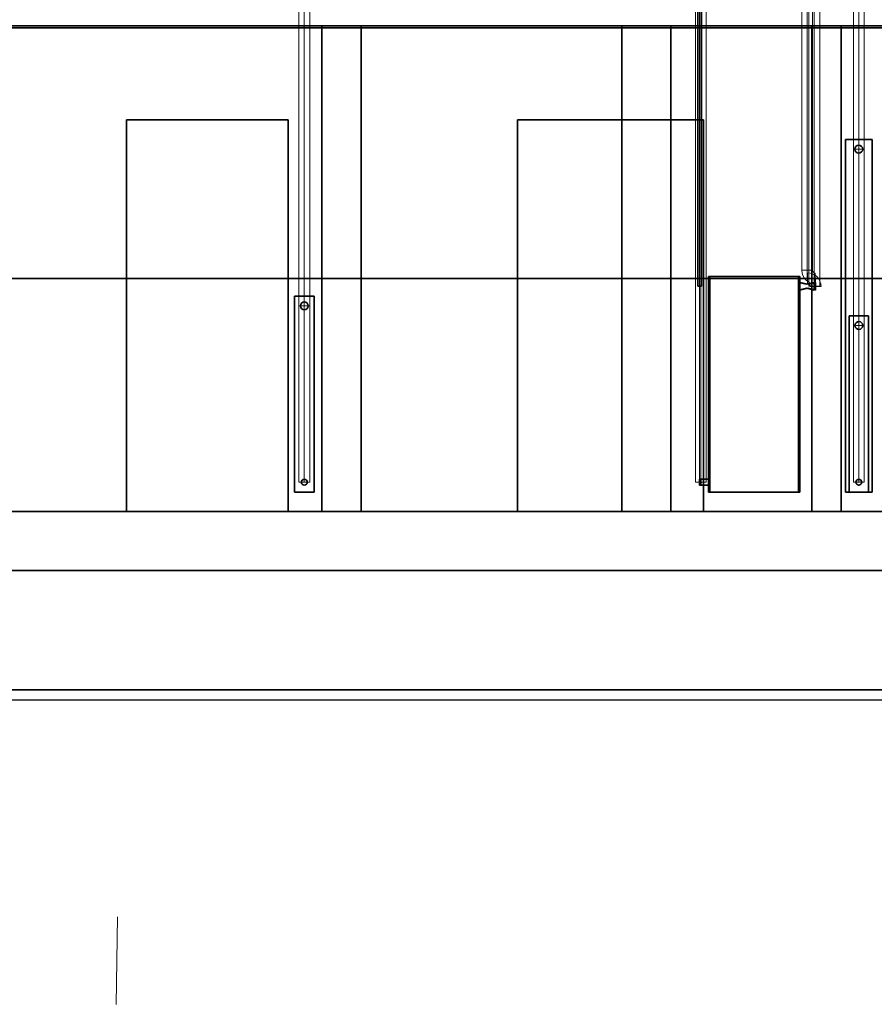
# Model space of a CAD drawing. Extents: x -223 to 557, y -138 to 606.
# Tile 234 of 256: x -70 to 17, y 425 to 526. Entities that reach past the tile are written whole.
import ezdxf
from ezdxf.lldxf.tags import DXFTag

# ---------------------------------------------------------------- set-up
doc = ezdxf.new("R2010")
doc.units = 0
doc.layers.get('0').update_dxf_attribs({"lineweight": 35})
for name, color, linetype, lineweight in [('5_EG-BESTAND', 7, 'Continuous', 25), ('5_EG-HLSE', 7, 'Continuous', 25), ('5_EG-NEU', 7, 'Continuous', 25), ('5_EG-SCHRAFF-FILL', 7, 'Continuous', 25), ('5_EG-TÜRSTEMPEL', 7, 'Continuous', 25), ('5_EG-WANDFLÄCHENMATERIAL', 7, 'Continuous', 25)]:
    doc.layers.add(name, color=color, linetype=linetype, lineweight=lineweight)
doc.layers.add('_3d_View_', color=7, linetype='Continuous')
for name, color, linetype, lineweight, true_color in [('A_Aussenwand-A07ALE5K1N', 3, 'Continuous', 35, 0x00ff00), ('A_Dach', 1, 'Continuous', 35, 0xff0000), ('A_Geschossdecke', 7, 'Continuous', 35, 0x008080), ('A_Innenwand', 7, 'Continuous', 35, 0x80ff80), ('A_RFB+FFB', 7, 'Continuous', 35, 0xb2b200), ('A_Tuer_3D-A07ALE5M1N', 9, 'Continuous', 18, 0x808080), ('H_Heizkoerper', 1, 'Continuous', 35, 0xff0000), ('H_Ruecklauf', 5, 'Continuous', 35, 0x0000ff), ('H_Ruecklauf_OG', 5, 'Continuous', 18, 0x0000ff), ('H_Vorlauf', 1, 'Continuous', 35, 0xff0000), ('H_Vorlauf_OG', 1, 'Continuous', 18, 0xff0000)]:
    doc.layers.add(name, color=color, linetype=linetype, lineweight=lineweight, true_color=true_color)
tags = doc.linetypes.add('ALL_S14', pattern=[0.002, 0.001, -0.001]).pattern_tags.tags
tags[6:7] = [DXFTag(74, 4), DXFTag(75, 0), DXFTag(340, '0'), DXFTag(46, 1.0), DXFTag(50, 0.0), DXFTag(44, 0.0), DXFTag(45, 0.0)]
tags[4:5] = [DXFTag(74, 4), DXFTag(75, 0), DXFTag(340, '0'), DXFTag(46, 1.0), DXFTag(50, 0.0), DXFTag(44, 0.0), DXFTag(45, 0.0)]
tags = doc.linetypes.add('PUNKT2_S9', pattern=[0.0005, 0, -0.0005]).pattern_tags.tags
tags[6:7] = [DXFTag(74, 4), DXFTag(75, 0), DXFTag(340, '0'), DXFTag(46, 1.0), DXFTag(50, 0.0), DXFTag(44, 0.0), DXFTag(45, 0.0)]
tags[4:5] = [DXFTag(74, 4), DXFTag(75, 0), DXFTag(340, '0'), DXFTag(46, 1.0), DXFTag(50, 0.0), DXFTag(44, 0.0), DXFTag(45, 0.0)]

# ---------------------------------------------------------------- blocks, each defined once
blk = doc.blocks.new('Referenz-A07ALDUO1N', base_point=(-167.67, -99.33))
at = {"layer": '5_EG-BESTAND', "color": 0, "linetype": 'PUNKT2_S9', "lineweight": 13, "ltscale": 0.13}
blk.add_line((-60.1, 434.13), (-60.24, 425.21), dxfattribs=at)
blk = doc.blocks.new('Heizkörper-A07ALE4W1N', base_point=(-42.04, 477.51))
at = {"color": 0, "linetype": 'ByBlock', "lineweight": -2, "ltscale": 0.35}
for p, q in [((-40.04, 497.51), (-42.04, 497.51)), ((-42.04, 497.51), (-42.04, 477.51)), ((-40.04, 477.51), (-40.04, 497.51)), ((-42.04, 477.51), (-40.04, 477.51))]:
    blk.add_line(p, q, dxfattribs=at)
at = {"layer": 'H_Ruecklauf', "linetype": 'ByBlock', "lineweight": -2, "ltscale": 0.35}
blk.add_circle((-41.04, 478.51), 0.3, dxfattribs=at)
at = {"layer": 'H_Vorlauf', "color": 0, "linetype": 'ByBlock', "lineweight": -2, "ltscale": 0.35}
blk.add_circle((-41.04, 496.51), 0.4, dxfattribs=at)
blk.add_circle((-41.04, 496.51), 0.4, dxfattribs=at)
blk = doc.blocks.new('Referenz-A07ALE4Y1N', base_point=(-167.67, 499.31))
at = {"layer": '5_EG-BESTAND', "color": 0, "linetype": 'ALL_S14', "lineweight": 13, "ltscale": 0.13}
for q in [(72.27, 499.31), (72.33, 499.31)]:
    blk.add_line((-123.35, 499.31), q, dxfattribs=at)
at = {"layer": '5_EG-BESTAND', "color": 0, "lineweight": 35}
for p, q in [((-123.29, 499.31), (77.36, 499.31)), ((-79.17, 499.31), (-1.65, 499.31)), ((-1.65, 499.31), (1.09, 499.31)), ((1.09, 499.31), (71.36, 499.31))]:
    blk.add_line(p, q, dxfattribs=at)
at = {"layer": '5_EG-HLSE', "color": 0, "lineweight": 13}
for p, q in [((-76.17, 499.31), (-66.77, 499.31)), ((-66.77, 499.31), (-76.17, 499.31)), ((-73.67, 499.31), (-67.47, 499.31)), ((-67.47, 499.31), (-73.67, 499.31)), ((-67.47, 499.31), (-67.47, 499.31)), ((-66.77, 499.31), (-66.77, 499.31)), ((-42.04, 499.31), (-40.04, 499.31)), ((-42.04, 499.31), (-42.04, 499.31)), ((-40.04, 499.31), (-42.04, 499.31)), ((-40.04, 499.31), (-42.04, 499.31)), ((-42.04, 499.31), (-42.04, 499.31)), ((-42.04, 499.31), (-40.04, 499.31)), ((-40.04, 499.31), (-40.04, 499.31)), ((-40.04, 499.31), (-40.04, 499.31)), ((-35.24, 499.31), (-35.24, 499.31)), ((-35.24, 499.31), (-26.73, 499.31)), ((-35.24, 499.31), (-26.73, 499.31)), ((-34.33, 499.31), (-33.11, 499.31)), ((-34.33, 499.31), (-33.11, 499.31)), ((-34.33, 499.31), (-33.11, 499.31)), ((-34.24, 499.31), (-34.24, 499.31)), ((-34.24, 499.31), (-31.24, 499.31)), ((-31.24, 499.31), (-34.24, 499.31)), ((-34.24, 499.31), (-34.24, 499.31)), ((-33.37, 499.31), (-34.07, 499.31)), ((-33.37, 499.31), (-34.07, 499.31)), ((-33.37, 499.31), (-34.07, 499.31)), ((-33.72, 499.31), (-33.72, 499.31)), ((-33.72, 499.31), (-33.72, 499.31)), ((-33.72, 499.31), (-33.72, 499.31)), ((-33.62, 499.31), (-32.62, 499.31)), ((-33.62, 499.31), (-33.62, 499.31)), ((-33.62, 499.31), (-32.62, 499.31)), ((-33.32, 499.31), (-32.75, 499.31)), ((-33.32, 499.31), (-33.32, 499.31)), ((-32.92, 499.31), (-32.75, 499.31)), ((-32.92, 499.31), (-32.92, 499.31)), ((-29.08, 499.31), (-32.79, 499.31)), ((-32.75, 499.31), (-23.75, 499.31)), ((-32.75, 499.31), (-23.75, 499.31)), ((-32.62, 499.31), (-32.62, 499.31)), ((-32.31, 499.31), (-31.1, 499.31)), ((-31.1, 499.31), (-32.31, 499.31)), ((-32.31, 499.31), (-32.31, 499.31)), ((-30.36, 499.31), (-31.49, 499.31)), ((-30.53, 499.31), (-31.31, 499.31)), ((-31.24, 499.31), (-31.24, 499.31)), ((-31.24, 499.31), (-31.24, 499.31)), ((-31.24, 499.31), (-31.24, 499.31)), ((-27.87, 499.31), (-31.1, 499.31)), ((-26.97, 499.31), (-31.1, 499.31)), ((-30.92, 499.31), (-30.92, 499.31)), ((-26.97, 499.31), (-27.87, 499.31)), ((-25.12, 499.31), (-26.97, 499.31)), ((-26.97, 499.31), (-25.12, 499.31)), ((-24.24, 499.31), (-26.73, 499.31)), ((-26.73, 499.31), (-24.24, 499.31)), ((-25.15, 499.31), (-25.45, 499.31)), ((-25.15, 499.31), (-25.15, 499.31)), ((-24.28, 499.31), (-24.55, 499.31)), ((-24.28, 499.31), (-24.28, 499.31)), ((-23.88, 499.31), (-23.88, 499.31)), ((-22.88, 499.31), (-23.88, 499.31)), ((-23.88, 499.31), (-22.88, 499.31)), ((-23.75, 499.31), (-23.18, 499.31)), ((-23.75, 499.31), (-23.58, 499.31)), ((-23.58, 499.31), (-23.58, 499.31)), ((-23.18, 499.31), (-23.18, 499.31)), ((-22.88, 499.31), (-22.88, 499.31)), ((-17.44, 499.31), (-21.04, 499.31)), ((-17.64, 499.31), (-20.24, 499.31)), ((-17.64, 499.31), (-20.14, 499.31)), ((-19.94, 499.31), (-19.94, 499.31)), ((-19.64, 499.31), (-19.94, 499.31)), ((-19.94, 499.31), (-18.94, 499.31)), ((-19.24, 499.31), (-19.64, 499.31)), ((-19.64, 499.31), (-19.64, 499.31)), ((-18.94, 499.31), (-19.24, 499.31)), ((-19.24, 499.31), (-19.24, 499.31)), ((-18.94, 499.31), (-18.94, 499.31)), ((-17.64, 499.31), (-15.44, 499.31)), ((-17.64, 499.31), (-15.44, 499.31)), ((-17.64, 499.31), (-15.44, 499.31)), ((-17.64, 499.31), (-15.44, 499.31)), ((-8.75, 499.31), (-17.44, 499.31)), ((-17.44, 499.31), (-8.75, 499.31)), ((-8.25, 499.31), (-16.25, 499.31)), ((-16.25, 499.31), (-15.74, 499.31)), ((-15.74, 499.31), (-8.74, 499.31)), ((-15.65, 499.31), (-14.83, 499.31)), ((-15.44, 499.31), (-12.84, 499.31)), ((-15.44, 499.31), (-12.94, 499.31)), ((-9.2, 499.31), (-15.28, 499.31)), ((-14.47, 499.31), (-15.15, 499.31)), ((-14.83, 499.31), (-13.38, 499.31)), ((-14.83, 499.31), (-13.38, 499.31)), ((-10.5, 499.31), (-14.08, 499.31)), ((-13.48, 499.31), (-13.49, 499.31)), ((-13.13, 499.31), (-13.38, 499.31)), ((-13.38, 499.31), (-13.13, 499.31)), ((-13.29, 499.31), (-13.29, 499.31)), ((-11.24, 499.31), (-13.25, 499.31)), ((-11.85, 499.31), (-11.44, 499.31)), ((-11.85, 499.31), (-11.44, 499.31)), ((-11.8, 499.31), (-11.8, 499.31)), ((-11.8, 499.31), (-11.8, 499.31)), ((-11.48, 499.31), (-11.8, 499.31)), ((-11.48, 499.31), (-11.8, 499.31)), ((-11.64, 499.31), (-11.64, 499.31)), ((-11.64, 499.31), (-11.64, 499.31)), ((-10.66, 499.31), (-10.67, 499.31)), ((-8.33, 499.31), (-8.81, 499.31)), ((-8.75, 499.31), (-8.64, 499.31)), ((-8.64, 499.31), (-8.75, 499.31)), ((-8.25, 499.31), (-8.74, 499.31)), ((-8.64, 499.31), (-8.64, 499.31)), ((-5.54, 499.31), (-5.54, 499.31)), ((-5.54, 499.31), (-5.24, 499.31)), ((-4.54, 499.31), (-5.54, 499.31)), ((-5.24, 499.31), (-4.84, 499.31)), ((-5.24, 499.31), (-5.24, 499.31)), ((-4.84, 499.31), (-4.54, 499.31)), ((-4.84, 499.31), (-4.84, 499.31)), ((-4.54, 499.31), (-4.54, 499.31)), ((-1.8, 499.31), (-3.64, 499.31)), ((-3.57, 499.31), (-3.64, 499.31)), ((-3.57, 499.31), (-3.64, 499.31)), ((-3.64, 499.31), (-3.64, 499.31)), ((-3.57, 499.31), (-3, 499.31)), ((-3, 499.31), (-3.57, 499.31)), ((-3.3, 499.31), (-3.3, 499.31)), ((-3.3, 499.31), (-2.9, 499.31)), ((-2.9, 499.31), (-3.3, 499.31)), ((-3.3, 499.31), (4.73, 499.31)), ((-3.3, 499.31), (4.73, 499.31)), ((-0.25, 499.31), (-3, 499.31)), ((-0.25, 499.31), (-3, 499.31)), ((-0.25, 499.31), (-2.9, 499.31)), ((-0.25, 499.31), (-2.85, 499.31)), ((-1.11, 499.31), (-1.8, 499.31)), ((-1.46, 499.31), (-1.46, 499.31)), ((-1.46, 499.31), (-1.46, 499.31)), ((-1.11, 499.31), (-0.35, 499.31)), ((-0.25, 499.31), (-0.25, 499.31)), ((-0.25, 499.31), (4.72, 499.31)), ((-0.25, 499.31), (-0.25, 499.31)), ((-0.25, 499.31), (4.72, 499.31)), ((-0.25, 499.31), (4.13, 499.31)), ((-0.25, 499.31), (4.13, 499.31)), ((-0.03, 499.31), (-0.03, 499.31)), ((9.96, 499.31), (0.76, 499.31)), ((9.96, 499.31), (0.76, 499.31)), ((0.76, 499.31), (0.76, 499.31)), ((2.63, 499.31), (2.63, 499.31)), ((4.13, 499.31), (4.73, 499.31)), ((4.73, 499.31), (4.13, 499.31)), ((4.72, 499.31), (5.92, 499.31)), ((5.92, 499.31), (4.72, 499.31)), ((4.73, 499.31), (4.73, 499.31)), ((5.92, 499.31), (5.92, 499.31)), ((5.92, 499.31), (5.92, 499.31)), ((5.92, 499.31), (5.92, 499.31)), ((5.92, 499.31), (5.92, 499.31)), ((7.7, 499.31), (7.7, 499.31)), ((7.7, 499.31), (10.7, 499.31)), ((10.7, 499.31), (7.7, 499.31)), ((7.7, 499.31), (7.7, 499.31)), ((9.96, 499.31), (9.96, 499.31)), ((10.7, 499.31), (10.7, 499.31)), ((10.7, 499.31), (10.7, 499.31)), ((10.7, 499.31), (10.7, 499.31)), ((16.91, 499.31), (14.19, 499.31)), ((14.19, 499.31), (14.19, 499.31)), ((14.19, 499.31), (16.91, 499.31)), ((14.56, 499.31), (14.56, 499.31)), ((14.56, 499.31), (16.56, 499.31)), ((16.56, 499.31), (14.56, 499.31)), ((16.56, 499.31), (16.56, 499.31)), ((16.91, 499.31), (16.91, 499.31))]:
    blk.add_line(p, q, dxfattribs=at)
at = {"layer": '5_EG-HLSE', "color": 0, "linetype": 'ALL_S14', "lineweight": 13, "ltscale": 0.13}
for p, q in [((-75.17, 499.31), (-69.17, 499.31)), ((-69.17, 499.31), (-75.17, 499.31)), ((-69.17, 499.31), (-69.17, 499.31)), ((8, 499.31), (-22, 499.31)), ((1.86, 499.31), (1.86, 499.31)), ((1.86, 499.31), (7.86, 499.31)), ((7.86, 499.31), (1.86, 499.31)), ((7.86, 499.31), (7.86, 499.31))]:
    blk.add_line(p, q, dxfattribs=at)
at = {"layer": '5_EG-HLSE', "color": 0, "lineweight": 18}
for p, q in [((-70, 499.31), (-71.8, 499.31)), ((-71.8, 499.31), (-70, 499.31)), ((-70, 499.31), (-70, 499.31)), ((-31.9, 499.31), (-33.7, 499.31)), ((-33.7, 499.31), (-33.7, 499.31)), ((-33.7, 499.31), (-31.9, 499.31)), ((-31.9, 499.31), (-31.9, 499.31)), ((-29.28, 499.31), (-31.08, 499.31)), ((-31.08, 499.31), (-31.08, 499.31)), ((-31.08, 499.31), (-29.28, 499.31)), ((-29.28, 499.31), (-29.28, 499.31)), ((10.04, 499.31), (8.24, 499.31)), ((8.24, 499.31), (8.24, 499.31)), ((8.24, 499.31), (10.04, 499.31)), ((10.04, 499.31), (10.04, 499.31)), ((12.66, 499.31), (10.86, 499.31)), ((10.86, 499.31), (10.86, 499.31)), ((10.86, 499.31), (12.66, 499.31)), ((12.66, 499.31), (12.66, 499.31))]:
    blk.add_line(p, q, dxfattribs=at)
at = {"layer": '5_EG-HLSE', "color": 0, "linetype": 'PUNKT2_S9', "lineweight": 13, "ltscale": 0.13}
for p, q in [((-7.06, 499.31), (-17.06, 499.31)), ((-7.06, 499.31), (-17.06, 499.31)), ((-17.06, 499.31), (-17.06, 499.31)), ((-8.16, 499.31), (-8.16, 499.31)), ((-8.16, 499.31), (-6.16, 499.31)), ((-6.16, 499.31), (-8.16, 499.31)), ((-7.06, 499.31), (-7.06, 499.31)), ((-6.16, 499.31), (-6.16, 499.31))]:
    blk.add_line(p, q, dxfattribs=at)
at = {"layer": '5_EG-NEU', "color": 0, "lineweight": 35}
for p, q in [((-82.37, 499.31), (-59.77, 499.31)), ((-82.37, 499.31), (-59.77, 499.31)), ((-59.77, 499.31), (-82.37, 499.31)), ((-59.77, 499.31), (-79.17, 499.31)), ((-59.77, 499.31), (-79.17, 499.31)), ((-59.77, 499.31), (-59.77, 499.31)), ((-59.77, 499.31), (-59.77, 499.31)), ((-39.24, 499.31), (-42.07, 499.31)), ((-42.07, 499.31), (-42.07, 499.31)), ((-42.07, 499.31), (-42.07, 499.31)), ((-39.24, 499.31), (-42.07, 499.31)), ((-42.07, 499.31), (-35.24, 499.31)), ((-42.07, 499.31), (-19.88, 499.31)), ((-19.88, 499.31), (-42.07, 499.31)), ((-39.24, 499.31), (-8.64, 499.31)), ((-39.24, 499.31), (-39.24, 499.31)), ((-39.24, 499.31), (-39.24, 499.31)), ((-35.24, 499.31), (10.76, 499.31)), ((-35.24, 499.31), (-35.24, 499.31)), ((-35.24, 499.31), (-19.88, 499.31)), ((-19.88, 499.31), (-19.88, 499.31)), ((-8.64, 499.31), (-8.64, 499.31)), ((-3.64, 499.31), (-3.64, 499.31)), ((-3.64, 499.31), (13.76, 499.31)), ((0.32, 499.31), (0.32, 499.31)), ((0.32, 499.31), (13.76, 499.31)), ((0.32, 499.31), (16.76, 499.31)), ((16.76, 499.31), (0.32, 499.31)), ((10.76, 499.31), (10.76, 499.31)), ((13.76, 499.31), (13.76, 499.31)), ((13.76, 499.31), (16.76, 499.31)), ((13.76, 499.31), (16.76, 499.31)), ((13.76, 499.31), (16.76, 499.31)), ((13.76, 499.31), (13.76, 499.31)), ((16.76, 499.31), (16.76, 499.31)), ((16.76, 499.31), (16.76, 499.31))]:
    blk.add_line(p, q, dxfattribs=at)
at = {"layer": '5_EG-NEU', "color": 0, "lineweight": 13}
for p, q in [((-60.37, 499.31), (-59.17, 499.31)), ((-60.37, 499.31), (-60.37, 499.31)), ((-60.37, 499.31), (-59.77, 499.31)), ((-59.77, 499.31), (-60.37, 499.31)), ((-60.37, 499.31), (-60.37, 499.31)), ((-60.37, 499.31), (-59.17, 499.31)), ((-59.17, 499.31), (-60.37, 499.31)), ((-60.37, 499.31), (-60.37, 499.31)), ((-60.37, 499.31), (-59.77, 499.31)), ((-59.77, 499.31), (-60.37, 499.31)), ((-60.37, 499.31), (-60.37, 499.31)), ((-59.77, 499.31), (-59.77, 499.31)), ((-59.77, 499.31), (-59.77, 499.31)), ((-59.17, 499.31), (-42.67, 499.31)), ((-59.17, 499.31), (-42.67, 499.31)), ((-59.17, 499.31), (-59.17, 499.31)), ((-59.17, 499.31), (-59.17, 499.31)), ((-42.67, 499.31), (-42.67, 499.31)), ((-41.47, 499.31), (-42.67, 499.31)), ((-42.67, 499.31), (-42.67, 499.31)), ((-42.67, 499.31), (-42.67, 499.31)), ((-41.47, 499.31), (-42.67, 499.31)), ((-42.67, 499.31), (-42.67, 499.31)), ((-42.67, 499.31), (-41.47, 499.31)), ((-41.47, 499.31), (-42.07, 499.31)), ((-42.07, 499.31), (-42.07, 499.31)), ((-42.07, 499.31), (-41.47, 499.31)), ((-41.47, 499.31), (-42.07, 499.31)), ((-42.07, 499.31), (-42.07, 499.31)), ((-42.07, 499.31), (-41.47, 499.31)), ((-41.47, 499.31), (-41.47, 499.31)), ((-41.47, 499.31), (-41.47, 499.31)), ((-41.47, 499.31), (-41.47, 499.31)), ((-41.47, 499.31), (-41.47, 499.31)), ((-39.24, 499.31), (-38.64, 499.31)), ((-39.24, 499.31), (-39.24, 499.31)), ((-39.24, 499.31), (-38.64, 499.31)), ((-39.24, 499.31), (-39.24, 499.31)), ((-38.64, 499.31), (-26.64, 499.31)), ((-38.64, 499.31), (-38.64, 499.31)), ((-38.64, 499.31), (-38.64, 499.31)), ((-26.64, 499.31), (-38.64, 499.31)), ((-20.48, 499.31), (-19.28, 499.31)), ((-20.48, 499.31), (-20.48, 499.31)), ((-20.48, 499.31), (-19.88, 499.31)), ((-19.88, 499.31), (-20.48, 499.31)), ((-20.48, 499.31), (-20.48, 499.31)), ((-19.88, 499.31), (-19.88, 499.31)), ((-19.28, 499.31), (-19.28, 499.31)), ((0.92, 499.31), (-0.28, 499.31)), ((-0.28, 499.31), (-0.28, 499.31)), ((0.92, 499.31), (0.32, 499.31)), ((0.32, 499.31), (0.32, 499.31)), ((0.32, 499.31), (0.92, 499.31)), ((0.92, 499.31), (0.92, 499.31)), ((0.92, 499.31), (0.92, 499.31)), ((12.56, 499.31), (13.76, 499.31)), ((12.56, 499.31), (13.76, 499.31)), ((13.42, 499.31), (12.56, 499.31)), ((12.56, 499.31), (12.56, 499.31)), ((13.42, 499.31), (12.56, 499.31)), ((12.56, 499.31), (12.56, 499.31)), ((13.42, 499.31), (13.42, 499.31)), ((13.42, 499.31), (13.76, 499.31)), ((13.42, 499.31), (13.42, 499.31)), ((13.42, 499.31), (13.76, 499.31)), ((13.63, 499.31), (31.33, 499.31)), ((31.33, 499.31), (13.63, 499.31)), ((13.76, 499.31), (13.76, 499.31)), ((13.76, 499.31), (13.76, 499.31)), ((16.16, 499.31), (17.36, 499.31)), ((16.16, 499.31), (16.16, 499.31)), ((16.16, 499.31), (16.76, 499.31)), ((16.76, 499.31), (16.16, 499.31)), ((16.16, 499.31), (16.16, 499.31)), ((16.16, 499.31), (17.36, 499.31)), ((17.36, 499.31), (16.16, 499.31)), ((16.16, 499.31), (16.16, 499.31)), ((16.16, 499.31), (16.76, 499.31)), ((16.76, 499.31), (16.16, 499.31)), ((16.16, 499.31), (16.16, 499.31)), ((16.76, 499.31), (16.76, 499.31)), ((16.76, 499.31), (16.76, 499.31))]:
    blk.add_line(p, q, dxfattribs=at)
at = {"layer": '5_EG-NEU', "color": 0, "linetype": 'PUNKT2_S9', "lineweight": 13, "ltscale": 0.13}
for p, q in [((-59.17, 499.31), (-42.67, 499.31)), ((-59.17, 499.31), (-42.67, 499.31)), ((-59.17, 499.31), (-42.67, 499.31)), ((-59.17, 499.31), (-42.67, 499.31)), ((-19.28, 499.31), (-0.28, 499.31)), ((-19.28, 499.31), (-0.28, 499.31))]:
    blk.add_line(p, q, dxfattribs=at)
at = {"layer": '5_EG-SCHRAFF-FILL', "color": 0, "lineweight": 13}
for p, q in [((-68.64, 499.31), (-72.14, 499.31)), ((-66.52, 499.31), (-70.02, 499.31)), ((-64.4, 499.31), (-67.9, 499.31)), ((-62.28, 499.31), (-65.78, 499.31)), ((-60.15, 499.31), (-63.65, 499.31)), ((-59.77, 499.31), (-61.53, 499.31)), ((-41.07, 499.31), (-42.07, 499.31)), ((-38.95, 499.31), (-42.07, 499.31)), ((-36.83, 499.31), (-40.32, 499.31)), ((-34.71, 499.31), (-38.2, 499.31)), ((-32.58, 499.31), (-36.08, 499.31)), ((-30.46, 499.31), (-33.96, 499.31)), ((-28.34, 499.31), (-31.83, 499.31)), ((-26.22, 499.31), (-29.71, 499.31)), ((-24.09, 499.31), (-27.59, 499.31)), ((-21.97, 499.31), (-25.47, 499.31)), ((-19.88, 499.31), (-23.35, 499.31)), ((-19.88, 499.31), (-21.23, 499.31)), ((1.35, 499.31), (0.32, 499.31)), ((3.48, 499.31), (0.32, 499.31)), ((5.6, 499.31), (2.11, 499.31)), ((7.72, 499.31), (4.23, 499.31)), ((9.84, 499.31), (6.35, 499.31)), ((11.97, 499.31), (8.47, 499.31)), ((14.09, 499.31), (10.59, 499.31)), ((16.21, 499.31), (12.71, 499.31)), ((16.76, 499.31), (14.83, 499.31))]:
    blk.add_line(p, q, dxfattribs=at)
at = {"layer": '5_EG-TÜRSTEMPEL', "color": 0, "lineweight": -2}
for p, q in [((-43.12, 499.31), (-58.72, 499.31)), ((-58.62, 499.31), (-43.22, 499.31)), ((-53.57, 499.31), (-56.07, 499.31)), ((-56.07, 499.31), (-56.07, 499.31)), ((-53.57, 499.31), (-56.07, 499.31)), ((-56.07, 499.31), (-56.07, 499.31)), ((-56.07, 499.31), (-53.57, 499.31)), ((-53.57, 499.31), (-53.57, 499.31)), ((-53.57, 499.31), (-53.57, 499.31)), ((-52.92, 499.31), (-52.92, 499.31)), ((-52.92, 499.31), (-52.92, 499.31)), ((-52.92, 499.31), (-52.92, 499.31)), ((-49.79, 499.31), (-52.29, 499.31)), ((-52.29, 499.31), (-52.29, 499.31)), ((-49.79, 499.31), (-52.29, 499.31)), ((-52.29, 499.31), (-52.29, 499.31)), ((-52.29, 499.31), (-49.79, 499.31)), ((-49.79, 499.31), (-49.79, 499.31)), ((-49.79, 499.31), (-49.79, 499.31)), ((-48.92, 499.31), (-48.92, 499.31)), ((-48.92, 499.31), (-48.92, 499.31)), ((-48.92, 499.31), (-48.92, 499.31)), ((-17.57, 499.31), (-1.98, 499.31)), ((-12.43, 499.31), (-14.93, 499.31)), ((-14.93, 499.31), (-14.93, 499.31)), ((-12.43, 499.31), (-12.43, 499.31)), ((-11.78, 499.31), (-11.78, 499.31)), ((-11.78, 499.31), (-11.78, 499.31)), ((-8.62, 499.31), (-11.12, 499.31)), ((-11.12, 499.31), (-11.12, 499.31)), ((-8.62, 499.31), (-8.62, 499.31)), ((-7.78, 499.31), (-7.78, 499.31)), ((-7.78, 499.31), (-7.78, 499.31))]:
    blk.add_line(p, q, dxfattribs=at)
at = {"layer": '5_EG-WANDFLÄCHENMATERIAL', "color": 0, "lineweight": 18}
for p, q in [((-69.49, 499.31), (-69.74, 499.31)), ((-69.49, 499.31), (-69.24, 499.31)), ((-63.84, 499.31), (-66.28, 499.31)), ((-66.28, 499.31), (-66.28, 499.31)), ((-66.28, 499.31), (-63.84, 499.31)), ((-62.95, 499.31), (-64.42, 499.31)), ((-64.42, 499.31), (-61.48, 499.31)), ((-63.84, 499.31), (-63.84, 499.31)), ((-62.95, 499.31), (-61.48, 499.31)), ((-59.32, 499.31), (-62.8, 499.31)), ((-62.8, 499.31), (-62.8, 499.31)), ((-62.8, 499.31), (-59.32, 499.31)), ((-59.32, 499.31), (-59.32, 499.31)), ((-50.73, 499.31), (-52.2, 499.31)), ((-52.2, 499.31), (-49.25, 499.31)), ((-49.36, 499.31), (-51.8, 499.31)), ((-51.8, 499.31), (-51.8, 499.31)), ((-51.8, 499.31), (-49.36, 499.31)), ((-50.73, 499.31), (-49.25, 499.31)), ((-49.36, 499.31), (-49.36, 499.31)), ((-41.38, 499.31), (-43.38, 499.31)), ((-43.38, 499.31), (-43.38, 499.31)), ((-43.38, 499.31), (-41.38, 499.31)), ((-41.38, 499.31), (-43.38, 499.31)), ((-43.38, 499.31), (-43.38, 499.31)), ((-43.38, 499.31), (-41.38, 499.31)), ((-41.38, 499.31), (-41.38, 499.31)), ((-41.38, 499.31), (-41.38, 499.31)), ((-39.24, 499.31), (-40.71, 499.31)), ((-40.71, 499.31), (-40.71, 499.31)), ((-39.24, 499.31), (-40.71, 499.31)), ((-39.24, 499.31), (-40.71, 499.31)), ((-40.71, 499.31), (-40.71, 499.31)), ((-39.24, 499.31), (-40.71, 499.31)), ((-35.24, 499.31), (-33.77, 499.31)), ((-35.24, 499.31), (-33.77, 499.31)), ((-33.77, 499.31), (-33.77, 499.31)), ((-31.24, 499.31), (-33.24, 499.31)), ((-33.24, 499.31), (-33.24, 499.31)), ((-33.24, 499.31), (-31.24, 499.31)), ((-31.24, 499.31), (-31.24, 499.31)), ((-22.28, 499.31), (-24.72, 499.31)), ((-24.72, 499.31), (-24.72, 499.31)), ((-24.72, 499.31), (-22.28, 499.31)), ((-21.39, 499.31), (-22.86, 499.31)), ((-22.86, 499.31), (-19.92, 499.31)), ((-22.28, 499.31), (-22.28, 499.31)), ((-21.39, 499.31), (-19.92, 499.31)), ((-17.77, 499.31), (-21.25, 499.31)), ((-21.25, 499.31), (-21.25, 499.31)), ((-21.25, 499.31), (-17.77, 499.31)), ((-17.77, 499.31), (-17.77, 499.31)), ((8.62, 499.31), (6.62, 499.31)), ((6.62, 499.31), (6.62, 499.31)), ((6.62, 499.31), (8.62, 499.31)), ((8.62, 499.31), (8.62, 499.31)), ((10.76, 499.31), (9.29, 499.31)), ((9.29, 499.31), (9.29, 499.31)), ((10.76, 499.31), (9.29, 499.31)), ((13.76, 499.31), (15.23, 499.31)), ((13.76, 499.31), (15.23, 499.31)), ((15.23, 499.31), (15.23, 499.31)), ((17.76, 499.31), (15.76, 499.31)), ((15.76, 499.31), (15.76, 499.31)), ((15.76, 499.31), (17.76, 499.31))]:
    blk.add_line(p, q, dxfattribs=at)
blk = doc.blocks.new('Heizkörper-A07ALE501N', base_point=(-0.69, 477.51))
at = {"color": 0, "linetype": 'ByBlock', "lineweight": -2, "ltscale": 0.35}
for p, q in [((9.41, 499.51), (0.21, 499.51)), ((0.21, 477.51), (0.21, 499.51)), ((9.41, 477.51), (9.41, 499.51)), ((9.41, 477.51), (0.21, 477.51))]:
    blk.add_line(p, q, dxfattribs=at)
at = {"layer": 'H_Ruecklauf', "linetype": 'ByBlock', "lineweight": -2, "ltscale": 0.35}
for p, q in [((0.21, 478.81), (-0.69, 478.81)), ((-0.69, 478.64), (-0.69, 478.81)), ((-0.69, 478.39), (-0.69, 478.64)), ((0.21, 478.64), (0.21, 478.81)), ((0.21, 478.39), (0.21, 478.64)), ((-0.69, 478.21), (-0.69, 478.39)), ((-0.69, 478.21), (0.21, 478.21)), ((0.21, 478.21), (0.21, 478.39))]:
    blk.add_line(p, q, dxfattribs=at)
at = {"layer": 'H_Vorlauf', "color": 0, "linetype": 'ByBlock', "lineweight": -2, "ltscale": 0.35}
for p, q in [((9.41, 498.11), (9.41, 498.91)), ((9.41, 498.91), (10.21, 498.71)), ((10.21, 498.71), (11.01, 498.91)), ((11.01, 498.11), (11.01, 498.91)), ((9.41, 498.11), (10.21, 498.31)), ((10.21, 498.31), (11.01, 498.11))]:
    blk.add_line(p, q, dxfattribs=at)
blk = doc.blocks.new('Referenz-A07ALE5G1N', base_point=(-123.9, 524.91))
at = {"layer": 'A_Dach', "color": 0, "linetype": 'ByBlock', "ltscale": 0.35}
for p, q in [((79.92, 524.91), (-123.46, 524.91)), ((-123.46, 524.91), (79.92, 524.91))]:
    blk.add_line(p, q, dxfattribs=at)
blk = doc.blocks.new('Heizkörper-A07ALE5I1N', base_point=(-42.04, 477.51))
at = {"color": 0, "linetype": 'ByBlock', "lineweight": -2, "ltscale": 0.35}
for p, q in [((-40.04, 497.51), (-42.04, 497.51)), ((-42.04, 497.51), (-42.04, 477.51)), ((-40.04, 477.51), (-40.04, 497.51)), ((-42.04, 477.51), (-40.04, 477.51))]:
    blk.add_line(p, q, dxfattribs=at)
at = {"layer": 'H_Ruecklauf', "linetype": 'ByBlock', "lineweight": -2, "ltscale": 0.35}
blk.add_circle((-41.04, 478.51), 0.3, dxfattribs=at)
at = {"layer": 'H_Vorlauf', "color": 0, "linetype": 'ByBlock', "lineweight": -2, "ltscale": 0.35}
blk.add_circle((-41.04, 496.51), 0.4, dxfattribs=at)
blk.add_circle((-41.04, 496.51), 0.4, dxfattribs=at)
blk = doc.blocks.new('Referenz-A07ALE5N1N', base_point=(-167.67, 457.31))
at = {"layer": 'A_Aussenwand-A07ALE5K1N', "color": 0, "linetype": 'ByBlock', "ltscale": 0.35}
for p, q in [((-8.64, 525.11), (-123.3, 525.11)), ((-8.64, 525.11), (-123.29, 525.11)), ((77.39, 525.11), (-8.64, 525.11)), ((-8.64, 525.11), (-8.64, 475.51)), ((71.3, 525.11), (-8.64, 525.11)), ((-8.64, 525.11), (-8.64, 475.51)), ((-8.64, 525.11), (-8.64, 525.11)), ((-8.64, 475.51), (-8.64, 525.11)), ((-8.64, 475.51), (-8.64, 525.11)), ((-8.64, 525.11), (-8.64, 525.11)), ((-123.3, 475.51), (-8.64, 475.51)), ((-123.29, 475.51), (-8.64, 475.51)), ((-8.64, 475.51), (77.39, 475.51)), ((-8.64, 475.51), (71.3, 475.51)), ((-8.64, 475.51), (-8.64, 475.51)), ((-8.64, 475.51), (-8.64, 475.51))]:
    blk.add_line(p, q, dxfattribs=at)
at = {"layer": 'A_Geschossdecke', "color": 0, "linetype": 'ByBlock', "ltscale": 0.35}
for p, q in [((77.34, 525.11), (-123.29, 525.11)), ((77.34, 475.51), (-123.29, 475.51)), ((77.34, 469.51), (-123.29, 469.51))]:
    blk.add_line(p, q, dxfattribs=at)
at = {"layer": 'A_Innenwand', "color": 0, "linetype": 'ByBlock', "ltscale": 0.35}
for p, q in [((-59.17, 525.11), (-82.38, 525.11)), ((-59.17, 525.11), (-79.18, 525.11)), ((-42.67, 525.11), (-59.17, 525.11)), ((-42.67, 525.11), (-59.17, 525.11)), ((-19.28, 525.11), (-42.67, 525.11)), ((-19.28, 525.11), (-42.67, 525.11)), ((13.76, 525.11), (-39.24, 525.11)), ((-39.24, 525.11), (-39.24, 475.51)), ((-39.24, 475.51), (-39.24, 525.11)), ((-39.24, 525.11), (-39.24, 525.11)), ((-39.24, 525.11), (-39.24, 475.51)), ((-39.24, 525.11), (-35.24, 525.11)), ((10.76, 525.11), (-35.24, 525.11)), ((-35.24, 525.11), (-35.24, 475.51)), ((-35.24, 475.51), (-35.24, 525.11)), ((-35.24, 525.11), (-35.24, 525.11)), ((-35.24, 525.11), (-35.24, 475.51)), ((-0.28, 525.11), (-19.28, 525.11)), ((-0.28, 525.11), (-19.28, 525.11)), ((-8.64, 475.51), (-8.64, 525.11)), ((-8.64, 525.11), (-8.64, 525.11)), ((-8.64, 525.11), (-8.64, 475.51)), ((-3.64, 475.51), (-3.64, 525.11)), ((-3.64, 525.11), (-3.64, 525.11)), ((-3.64, 525.11), (-3.64, 475.51)), ((17.36, 525.11), (-0.28, 525.11)), ((17.36, 525.11), (-0.28, 525.11)), ((10.76, 475.51), (10.76, 525.11)), ((10.76, 475.51), (10.76, 525.11)), ((10.76, 525.11), (10.76, 525.11)), ((10.76, 525.11), (10.76, 475.51)), ((13.76, 475.51), (13.76, 525.11)), ((13.76, 475.51), (13.76, 525.11)), ((13.76, 525.11), (13.76, 525.11)), ((13.76, 525.11), (13.76, 475.51)), ((-42.67, 515.51), (-59.17, 515.51)), ((-59.17, 515.51), (-42.67, 515.51)), ((-59.17, 515.51), (-59.17, 475.51)), ((-59.17, 475.51), (-59.17, 515.51)), ((-59.17, 515.51), (-59.17, 515.51)), ((-42.67, 475.51), (-42.67, 515.51)), ((-42.67, 515.51), (-42.67, 475.51)), ((-42.67, 515.51), (-42.67, 515.51)), ((-0.28, 515.51), (-19.28, 515.51)), ((-19.28, 515.51), (-0.28, 515.51)), ((-19.28, 515.51), (-19.28, 475.51)), ((-19.28, 475.51), (-19.28, 515.51)), ((-19.28, 515.51), (-19.28, 515.51)), ((-0.28, 475.51), (-0.28, 515.51)), ((-0.28, 515.51), (-0.28, 475.51)), ((-0.28, 515.51), (-0.28, 515.51)), ((-82.38, 475.51), (-59.17, 475.51)), ((-79.18, 475.51), (-59.17, 475.51)), ((-59.17, 475.51), (-59.17, 475.51)), ((-42.67, 475.51), (-42.67, 475.51)), ((-42.67, 475.51), (-19.28, 475.51)), ((-42.67, 475.51), (-19.28, 475.51)), ((-39.24, 475.51), (13.76, 475.51)), ((-39.24, 475.51), (-39.24, 475.51)), ((-35.24, 475.51), (-39.24, 475.51)), ((-35.24, 475.51), (10.76, 475.51)), ((-35.24, 475.51), (-35.24, 475.51)), ((-19.28, 475.51), (-19.28, 475.51)), ((-8.64, 475.51), (-8.64, 475.51)), ((-3.64, 475.51), (-3.64, 475.51)), ((-0.28, 475.51), (-0.28, 475.51)), ((-0.28, 475.51), (17.36, 475.51)), ((-0.28, 475.51), (17.36, 475.51)), ((10.76, 475.51), (10.76, 475.51)), ((13.76, 475.51), (13.76, 475.51))]:
    blk.add_line(p, q, dxfattribs=at)
at = {"layer": 'A_RFB+FFB', "color": 0, "linetype": 'ByBlock', "ltscale": 0.35}
for p, q in [((-122.26, 469.51), (77.39, 469.51)), ((77.39, 469.51), (-122.24, 469.51)), ((77.39, 469.51), (-122.24, 469.51)), ((-122.26, 457.31), (77.39, 457.31)), ((77.39, 457.31), (-122.24, 457.31)), ((77.39, 457.31), (-122.24, 457.31))]:
    blk.add_line(p, q, dxfattribs=at)
at = {"layer": 'A_Tuer_3D-A07ALE5M1N', "color": 0, "linetype": 'Continuous', "ltscale": 0.18}
for p, q in [((-59.17, 475.51), (-59.17, 515.51)), ((-59.17, 515.51), (-42.67, 515.51)), ((-42.67, 515.51), (-42.67, 475.51)), ((-19.28, 475.51), (-19.28, 515.51)), ((-19.28, 515.51), (-0.28, 515.51)), ((-0.28, 515.51), (-0.28, 475.51)), ((-42.67, 475.51), (-59.17, 475.51)), ((-0.28, 475.51), (-19.28, 475.51))]:
    blk.add_line(p, q, dxfattribs=at)
blk = doc.blocks.new('Heizkörper-A07ALE5T1N', base_point=(-0.56, 477.51))
at = {"color": 0, "linetype": 'ByBlock', "lineweight": -2, "ltscale": 0.35}
for p, q in [((9.54, 499.51), (0.34, 499.51)), ((0.34, 477.51), (0.34, 499.51)), ((9.54, 477.51), (9.54, 499.51)), ((9.54, 477.51), (0.34, 477.51))]:
    blk.add_line(p, q, dxfattribs=at)
at = {"layer": 'H_Ruecklauf', "linetype": 'ByBlock', "lineweight": -2, "ltscale": 0.35}
for p, q in [((0.34, 478.81), (-0.56, 478.81)), ((-0.56, 478.64), (-0.56, 478.81)), ((-0.56, 478.39), (-0.56, 478.64)), ((0.34, 478.64), (0.34, 478.81)), ((0.34, 478.39), (0.34, 478.64)), ((-0.56, 478.21), (-0.56, 478.39)), ((-0.56, 478.21), (0.34, 478.21)), ((0.34, 478.21), (0.34, 478.39))]:
    blk.add_line(p, q, dxfattribs=at)
at = {"layer": 'H_Vorlauf', "color": 0, "linetype": 'ByBlock', "lineweight": -2, "ltscale": 0.35}
for p, q in [((9.54, 498.11), (9.54, 498.91)), ((9.54, 498.91), (10.34, 498.71)), ((10.34, 498.71), (11.14, 498.91)), ((11.14, 498.11), (11.14, 498.91)), ((9.54, 498.11), (10.34, 498.31)), ((10.34, 498.31), (11.14, 498.11))]:
    blk.add_line(p, q, dxfattribs=at)
blk = doc.blocks.new('Heizkörper-A07ALE5V1N', base_point=(14.19, 477.51))
at = {"color": 0, "linetype": 'ByBlock', "lineweight": -2, "ltscale": 0.35}
for p, q in [((14.19, 477.51), (14.19, 513.51)), ((14.19, 513.51), (16.91, 513.51)), ((16.91, 513.51), (16.91, 477.51)), ((16.91, 477.51), (14.19, 477.51))]:
    blk.add_line(p, q, dxfattribs=at)
at = {"layer": 'H_Ruecklauf', "linetype": 'ByBlock', "lineweight": -2, "ltscale": 0.35}
blk.add_circle((15.55, 478.51), 0.3, dxfattribs=at)
at = {"layer": 'H_Vorlauf', "color": 0, "linetype": 'ByBlock', "lineweight": -2, "ltscale": 0.35}
blk.add_circle((15.55, 512.51), 0.4, dxfattribs=at)
blk.add_circle((15.55, 512.51), 0.4, dxfattribs=at)
blk = doc.blocks.new('Heizkörper-A07ALE5X1N', base_point=(14.56, 477.51))
at = {"color": 0, "linetype": 'ByBlock', "lineweight": -2, "ltscale": 0.35}
for p, q in [((14.56, 477.51), (14.56, 495.51)), ((14.56, 495.51), (16.56, 495.51)), ((16.56, 495.51), (16.56, 477.51)), ((16.56, 477.51), (14.56, 477.51))]:
    blk.add_line(p, q, dxfattribs=at)
at = {"layer": 'H_Ruecklauf', "linetype": 'ByBlock', "lineweight": -2, "ltscale": 0.35}
blk.add_circle((15.56, 478.51), 0.3, dxfattribs=at)
at = {"layer": 'H_Vorlauf', "color": 0, "linetype": 'ByBlock', "lineweight": -2, "ltscale": 0.35}
blk.add_circle((15.56, 494.51), 0.4, dxfattribs=at)
blk.add_circle((15.56, 494.51), 0.4, dxfattribs=at)
blk = doc.blocks.new('Rohr - 1703-A07ALE611N', base_point=(-43.41, 478.51))
at = {"color": 0, "linetype": 'ByBlock', "lineweight": -2, "ltscale": 0.18}
for p, q in [((-41.04, 530.31), (-43.41, 530.31)), ((-41.04, 478.51), (-41.04, 530.31))]:
    blk.add_line(p, q, dxfattribs=at)
blk = doc.blocks.new('Rohr - 1703-A07ALE631N', base_point=(-43.41, 478.51))
at = {"color": 0, "linetype": 'ByBlock', "lineweight": -2, "ltscale": 0.18}
for p, q in [((-41.04, 530.31), (-43.41, 530.31)), ((-41.04, 478.51), (-41.04, 530.31))]:
    blk.add_line(p, q, dxfattribs=at)
blk = doc.blocks.new('Rohr - 1703-A07ALE671N', base_point=(-41.04, 496.51))
at = {"color": 0, "linetype": 'ByBlock', "lineweight": -2, "ltscale": 0.18}
blk.add_line((-41.04, 496.51), (-41.04, 531.31), dxfattribs=at)
blk = doc.blocks.new('Rohr - 1703-A07ALE6B1N', base_point=(10.28, 494.51))
at = {"color": 0, "linetype": 'ByBlock', "lineweight": -2, "ltscale": 0.18}
for p, q in [((15.56, 531.31), (10.28, 531.31)), ((15.56, 494.51), (15.56, 531.31))]:
    blk.add_line(p, q, dxfattribs=at)
blk = doc.blocks.new('Rohr - 1703-A07ALE6H1N', base_point=(14.49, 478.51))
at = {"color": 0, "linetype": 'ByBlock', "lineweight": -2, "ltscale": 0.18}
for p, q in [((14.49, 530.31), (15.55, 530.31)), ((15.55, 530.31), (15.55, 478.51))]:
    blk.add_line(p, q, dxfattribs=at)
blk = doc.blocks.new('Rohr - 1703-A07ALE6J1N', base_point=(14.49, 478.51))
at = {"color": 0, "linetype": 'ByBlock', "lineweight": -2, "ltscale": 0.18}
for p, q in [((15.56, 530.31), (14.49, 530.31)), ((15.56, 478.51), (15.56, 530.31))]:
    blk.add_line(p, q, dxfattribs=at)
blk = doc.blocks.new('Rohr - 1703-A07ALE7P1N', base_point=(10.28, 498.51))
at = {"color": 0, "linetype": 'ByBlock', "lineweight": -2, "ltscale": 0.18}
for p, q in [((10.28, 499.31), (10.28, 531.31)), ((11.14, 499.31), (10.28, 499.31)), ((11.14, 498.51), (11.14, 499.31))]:
    blk.add_line(p, q, dxfattribs=at)
blk = doc.blocks.new('Rohr - 1703-A07ALE7T1N', base_point=(10.28, 498.51))
at = {"color": 0, "linetype": 'ByBlock', "lineweight": -2, "ltscale": 0.18}
for p, q in [((10.28, 531.31), (11.01, 531.31)), ((11.01, 531.31), (11.01, 498.51))]:
    blk.add_line(p, q, dxfattribs=at)
blk = doc.blocks.new('Rohr - 1703-A07ALE7X1N', base_point=(-0.69, 478.51))
at = {"color": 0, "linetype": 'ByBlock', "lineweight": -2, "ltscale": 0.18}
for p, q in [((-0.56, 530.31), (-0.69, 530.31)), ((-0.56, 478.51), (-0.56, 530.31))]:
    blk.add_line(p, q, dxfattribs=at)
blk = doc.blocks.new('T-Stück-A07ALE7Z1N', base_point=(-0.69, 478.51))
at = {"color": 0, "lineweight": -2}
blk.add_line((-0.69, 478.51), (-0.69, 530.31), dxfattribs=at)
blk = doc.blocks.new('Rohr - 1703-A07ALE8Z1N', base_point=(10.28, 512.51))
at = {"color": 0, "linetype": 'ByBlock', "lineweight": -2, "ltscale": 0.18}
for p, q in [((15.55, 531.31), (10.28, 531.31)), ((15.55, 512.51), (15.55, 531.31))]:
    blk.add_line(p, q, dxfattribs=at)
blk = doc.blocks.new('Rohr - 1703-A07ALE911N', base_point=(-42.85, 496.51))
at = {"color": 0, "linetype": 'ByBlock', "lineweight": -2, "ltscale": 0.18}
for p, q in [((-41.04, 531.31), (-42.85, 531.31)), ((-41.04, 496.51), (-41.04, 531.31))]:
    blk.add_line(p, q, dxfattribs=at)
blk = doc.blocks.new('Geometrie-A07ALE991N', base_point=(-122.6, 472.93))
at = {"layer": 'H_Vorlauf_OG'}
for p, q in [((9.73, 531.31), (9.73, 500.14)), ((10.83, 500.14), (10.83, 531.31)), ((-41.59, 530.49), (-41.59, 496.51)), ((-41.59, 530.49), (-41.59, 496.51)), ((-40.49, 496.51), (-40.49, 530.49)), ((-40.49, 496.51), (-40.49, 530.49)), ((10.46, 530.49), (10.46, 498.51)), ((11.56, 498.51), (11.56, 530.49)), ((15, 530.49), (15, 512.51)), ((15.01, 530.49), (15.01, 494.51)), ((16.1, 512.51), (16.1, 530.49)), ((16.11, 494.51), (16.11, 530.49)), ((15, 512.51), (15.33, 512.51)), ((15.33, 512.51), (15.78, 512.51)), ((15.78, 512.51), (16.1, 512.51)), ((10.83, 500.14), (9.73, 500.14)), ((10.05, 500.14), (9.73, 500.14)), ((10.51, 500.14), (10.05, 500.14)), ((10.32, 498.76), (10.32, 499.86)), ((10.83, 500.14), (10.51, 500.14)), ((11.11, 499.86), (11.11, 498.76)), ((10.46, 498.51), (10.78, 498.51)), ((10.59, 498.51), (10.59, 498.49)), ((10.91, 498.51), (10.59, 498.51)), ((10.59, 498.49), (11.69, 498.49)), ((10.91, 498.49), (10.59, 498.49)), ((10.78, 498.51), (11.24, 498.51)), ((11.37, 498.51), (10.91, 498.51)), ((11.37, 498.49), (10.91, 498.49)), ((11.24, 498.51), (11.56, 498.51)), ((11.69, 498.51), (11.37, 498.51)), ((11.69, 498.49), (11.37, 498.49)), ((11.69, 498.49), (11.69, 498.51)), ((-41.59, 496.51), (-41.27, 496.51)), ((-41.59, 496.51), (-41.27, 496.51)), ((-41.27, 496.51), (-40.82, 496.51)), ((-41.27, 496.51), (-40.82, 496.51)), ((-40.82, 496.51), (-40.49, 496.51)), ((-40.82, 496.51), (-40.49, 496.51)), ((15.01, 494.51), (15.33, 494.51)), ((15.33, 494.51), (15.78, 494.51)), ((15.78, 494.51), (16.11, 494.51))]:
    blk.add_line(p, q, dxfattribs=at)
for centre, major_axis in [((11.11, 500.14), (-1.38, 0)), ((10.32, 498.49), (1.38, 0)), ((11.11, 500.14), (-0.275, 0)), ((10.32, 498.49), (0.275, 0))]:
    blk.add_ellipse(centre, major_axis=major_axis, ratio=1, start_param=0, end_param=1.570796, dxfattribs=at)
blk = doc.blocks.new('Geometrie-A07ALE9B1N', base_point=(-122.6, 472.93))
at = {"color": 0, "lineweight": -2}
for p, q in [((-0.89, 530.31), (-0.89, 498.51)), ((-0.49, 498.51), (-0.49, 530.31)), ((-0.77, 498.51), (-0.89, 498.51)), ((-0.61, 498.51), (-0.77, 498.51)), ((-0.49, 498.51), (-0.61, 498.51))]:
    blk.add_line(p, q, dxfattribs=at)
at = {"layer": 'H_Ruecklauf_OG'}
for p, q in [((-41.59, 529.49), (-41.59, 478.51)), ((-41.59, 529.49), (-41.59, 478.51)), ((-40.49, 478.51), (-40.49, 529.49)), ((-40.49, 478.51), (-40.49, 529.49)), ((-1.11, 529.49), (-1.11, 478.51)), ((-0.01, 478.51), (-0.01, 529.49)), ((15, 529.49), (15, 478.51)), ((15.01, 529.49), (15.01, 478.51)), ((16.1, 478.51), (16.1, 529.49)), ((16.11, 478.51), (16.11, 529.49)), ((-41.59, 478.51), (-41.27, 478.51)), ((-41.59, 478.51), (-41.27, 478.51)), ((-41.27, 478.51), (-40.82, 478.51)), ((-41.27, 478.51), (-40.82, 478.51)), ((-40.82, 478.51), (-40.49, 478.51)), ((-40.82, 478.51), (-40.49, 478.51)), ((-1.11, 478.51), (-0.79, 478.51)), ((-0.79, 478.51), (-0.33, 478.51)), ((-0.33, 478.51), (-0.01, 478.51)), ((15, 478.51), (15.33, 478.51)), ((15.01, 478.51), (15.33, 478.51)), ((15.33, 478.51), (15.78, 478.51)), ((15.33, 478.51), (15.78, 478.51)), ((15.78, 478.51), (16.11, 478.51)), ((15.78, 478.51), (16.1, 478.51))]:
    blk.add_line(p, q, dxfattribs=at)
blk = doc.blocks.new('3D-Ansicht-Rahmen-A07ALE9C1N', base_point=(-167.67, 456.25))
at = {"color": 0, "linetype": 'ByBlock', "lineweight": -2, "ltscale": 0.25}
blk.add_line((79.92, 456.25), (-167.67, 456.25), dxfattribs=at)

msp = doc.modelspace()

# ---------------------------------------------------------------- block references
at = {"color": 251, "lineweight": 25, "ltscale": 0.25, "true_color": 0x585858}
for name, p in [('Referenz-A07ALE5N1N', (-167.67, 457.31)), ('Referenz-A07ALE5G1N', (-123.9, 524.91)), ('Referenz-A07ALE4Y1N', (-167.67, 499.31)), ('Referenz-A07ALDUO1N', (-167.67, -99.33))]:
    msp.add_blockref(name, p, dxfattribs=at)
at = {"linetype": 'Continuous', "ltscale": 0.35}
for name in ['Geometrie-A07ALE991N', 'Geometrie-A07ALE9B1N']:
    msp.add_blockref(name, (-122.6, 472.93), dxfattribs=at)
at = {"layer": '_3d_View_', "color": 7, "linetype": 'Continuous', "lineweight": 25}
msp.add_blockref('3D-Ansicht-Rahmen-A07ALE9C1N', (-167.67, 456.25), dxfattribs=at)
at = {"layer": 'H_Heizkoerper', "ltscale": 0.35}
for name, p in [('Heizkörper-A07ALE5V1N', (14.19, 477.51)), ('Heizkörper-A07ALE501N', (-0.69, 477.51)), ('Heizkörper-A07ALE5T1N', (-0.56, 477.51)), ('Heizkörper-A07ALE4W1N', (-42.04, 477.51)), ('Heizkörper-A07ALE5I1N', (-42.04, 477.51)), ('Heizkörper-A07ALE5X1N', (14.56, 477.51))]:
    msp.add_blockref(name, p, dxfattribs=at)
at = {"layer": 'H_Ruecklauf_OG', "ltscale": 0.18}
for name, p in [('Rohr - 1703-A07ALE611N', (-43.41, 478.51)), ('Rohr - 1703-A07ALE631N', (-43.41, 478.51)), ('Rohr - 1703-A07ALE7X1N', (-0.69, 478.51)), ('T-Stück-A07ALE7Z1N', (-0.69, 478.51)), ('Rohr - 1703-A07ALE6H1N', (14.49, 478.51)), ('Rohr - 1703-A07ALE6J1N', (14.49, 478.51))]:
    msp.add_blockref(name, p, dxfattribs=at)
at = {"layer": 'H_Vorlauf_OG', "ltscale": 0.18}
for name, p in [('Rohr - 1703-A07ALE911N', (-42.85, 496.51)), ('Rohr - 1703-A07ALE671N', (-41.04, 496.51)), ('Rohr - 1703-A07ALE6B1N', (10.28, 494.51)), ('Rohr - 1703-A07ALE7P1N', (10.28, 498.51)), ('Rohr - 1703-A07ALE7T1N', (10.28, 498.51)), ('Rohr - 1703-A07ALE8Z1N', (10.28, 512.51))]:
    msp.add_blockref(name, p, dxfattribs=at)

doc.saveas('drawing.dxf')
